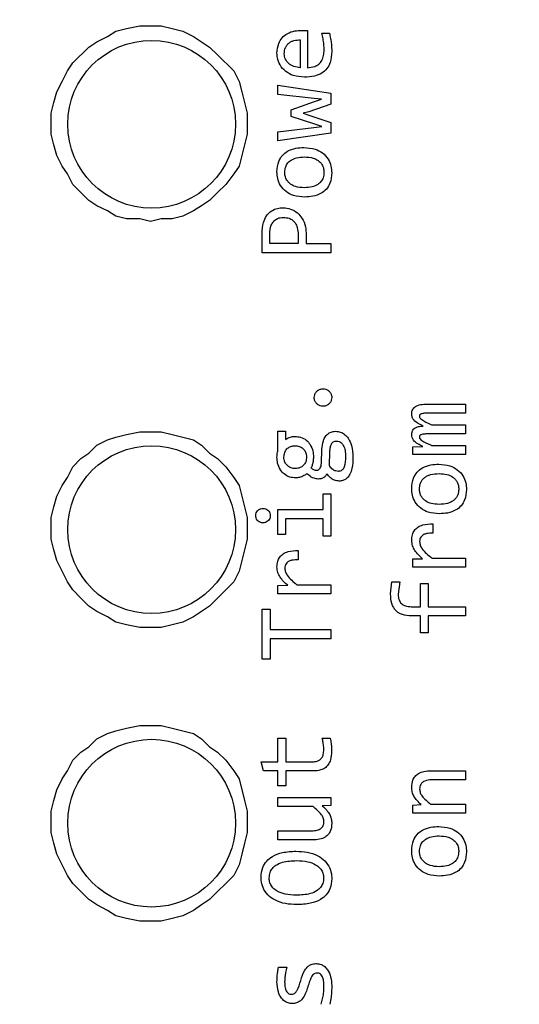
# Model space of a CAD drawing. Header units: millimetres. Extents: x 0 to 420, y 0 to 297.
# Tile 92 of 145: x 203.72 to 205.5, y 172.31 to 175.84. Entities that reach past the tile are written whole.
import ezdxf

# ---------------------------------------------------------------- set-up
doc = ezdxf.new("R2010")
doc.units = ezdxf.units.MM
doc.styles.add('SLDTEXTSTYLE0', font='TXT', dxfattribs={"width": 0.75})
doc.dimstyles.new('SLDDIMSTYLE0', dxfattribs={"dimtxt": 3.5, "dimasz": 3.302, "dimexe": 0, "dimexo": 0.0625, "dimgap": 0.875, "dimtad": 1, "dimlfac": 5, "dimrnd": 1e-09, "dimzin": 12, "dimdsep": 46, "dimtxsty": 'SLDTEXTSTYLE0', "dimsah": 1, "dimcen": 0.09, "dimadec": 0, "dimazin": 3, "dimtfac": 1, "dimtofl": 0, "dimtmove": 0, "dimatfit": 3, "dimfxl": 1, "dimfrac": 2, "dimtolj": 1, "dimtzin": 12, "dimarcsym": 0})

# ---------------------------------------------------------------- blocks, each defined once
blk = doc.blocks.new('_D_5')
at = {"color": 7, "linetype": 'Continuous', "lineweight": 18}
for p, q in [((186.436, 221.3553), (271.0027, 221.3553)), ((270.0027, 160.1553), (270.0027, 221.3553)), ((186.436, 160.1553), (271.0027, 160.1553))]:
    blk.add_line(p, q, dxfattribs=at)
for points in [[(270.0027, 221.3553), (269.4947, 218.0533), (270.5107, 218.0533)], [(270.0027, 160.1553), (270.5107, 163.4573), (269.4947, 163.4573)]]:
    blk.add_solid(points, dxfattribs=at)
at = {"color": 7, "linetype": 'Continuous', "lineweight": 18, "insert": (265.491, 186.8762), "char_height": 3.5, "attachment_point": 1, "rotation": 90, "style": 'SLDTEXTSTYLE0'}
blk.add_mtext('306', dxfattribs=at)

msp = doc.modelspace()

# ---------------------------------------------------------------- linework, layer by layer
at = {"color": 7, "linetype": 'Continuous', "lineweight": 25}
for p, q in [((204.0973, 175.8047), (204.1453, 175.8142)), ((204.1453, 175.8142), (204.2219, 175.8142)), ((204.2219, 175.8142), (204.2603, 175.8047)), ((203.9918, 175.7574), (204.0302, 175.7763)), ((204.0302, 175.7763), (204.059, 175.7953)), ((204.059, 175.7953), (204.0973, 175.8047)), ((204.2603, 175.8047), (204.2987, 175.7953)), ((204.2987, 175.7953), (204.337, 175.7763)), ((204.337, 175.7763), (204.3658, 175.7574)), ((204.744, 175.7975), (204.744, 175.6646)), ((204.7957, 175.788), (204.8226, 175.788)), ((203.9055, 175.6817), (203.9631, 175.7385)), ((203.9631, 175.7385), (203.9918, 175.7574)), ((204.3658, 175.7574), (204.3946, 175.7385)), ((204.3946, 175.7385), (204.4233, 175.7101)), ((204.7188, 175.764), (204.7188, 175.6646)), ((204.4233, 175.7101), (204.4809, 175.6534)), ((203.8863, 175.6534), (203.9055, 175.6817)), ((203.8672, 175.6155), (203.8863, 175.6534)), ((204.4809, 175.6534), (204.5, 175.6155)), ((203.848, 175.5777), (203.8672, 175.6155)), ((204.5, 175.6155), (204.5096, 175.5777)), ((204.639, 175.6015), (204.8279, 175.574)), ((204.639, 175.5691), (204.639, 175.6015)), ((203.8384, 175.5398), (203.848, 175.5777)), ((204.5096, 175.5777), (204.5192, 175.5398)), ((204.7684, 175.5544), (204.639, 175.5691)), ((204.8279, 175.574), (204.8279, 175.5343)), ((203.8288, 175.502), (203.8384, 175.5398)), ((204.5192, 175.5398), (204.5288, 175.502)), ((204.686, 175.5136), (204.77, 175.5431)), ((204.8279, 175.5343), (204.7488, 175.507)), ((204.7949, 175.5517), (204.7684, 175.5544)), ((204.77, 175.5431), (204.7949, 175.5517)), ((203.8288, 175.4263), (203.8288, 175.502)), ((204.5288, 175.502), (204.5288, 175.4263)), ((204.686, 175.49), (204.686, 175.5136)), ((204.7711, 175.4625), (204.686, 175.49)), ((204.7488, 175.507), (204.7296, 175.5017)), ((204.7296, 175.5017), (204.7499, 175.4953)), ((204.7499, 175.4953), (204.8279, 175.4691)), ((204.7673, 175.451), (204.796, 175.4545)), ((204.796, 175.4545), (204.7711, 175.4625)), ((204.8279, 175.4691), (204.8279, 175.4305)), ((203.8384, 175.3885), (203.8288, 175.4263)), ((204.5288, 175.4263), (204.5192, 175.3885)), ((204.639, 175.4354), (204.7673, 175.451)), ((204.639, 175.4034), (204.639, 175.4354)), ((204.8279, 175.4305), (204.639, 175.4034)), ((203.848, 175.3506), (203.8384, 175.3885)), ((204.5192, 175.3885), (204.5096, 175.3506)), ((203.8672, 175.3128), (203.848, 175.3506)), ((204.5096, 175.3506), (204.5, 175.3128)), ((203.8863, 175.2844), (203.8672, 175.3128)), ((204.5, 175.3128), (204.4809, 175.2844)), ((203.9055, 175.2466), (203.8863, 175.2844)), ((204.4809, 175.2844), (204.4521, 175.2466)), ((203.9631, 175.1898), (203.9055, 175.2466)), ((204.4521, 175.2466), (204.4233, 175.2182)), ((204.4233, 175.2182), (204.3946, 175.1898)), ((203.9918, 175.1709), (203.9631, 175.1898)), ((204.3946, 175.1898), (204.3658, 175.1709)), ((204.0302, 175.152), (203.9918, 175.1709)), ((204.059, 175.1331), (204.0302, 175.152)), ((204.337, 175.152), (204.2987, 175.1331)), ((204.3658, 175.1709), (204.337, 175.152)), ((204.0973, 175.1236), (204.059, 175.1331)), ((204.1453, 175.1236), (204.0973, 175.1236)), ((204.1836, 175.1142), (204.1453, 175.1236)), ((204.2219, 175.1236), (204.1836, 175.1142)), ((204.2603, 175.1236), (204.2219, 175.1236)), ((204.2987, 175.1331), (204.2603, 175.1236)), ((204.582, 175.0021), (204.582, 175.0713)), ((204.6097, 175.0356), (204.6097, 175.07)), ((204.7111, 175.0669), (204.7111, 175.0356)), ((204.7398, 175.066), (204.7398, 175.0356)), ((204.7111, 175.0356), (204.6097, 175.0356)), ((204.7398, 175.0356), (204.8279, 175.0356)), ((204.8279, 175.0356), (204.8279, 175.0021)), ((204.8279, 175.0021), (204.582, 175.0021)), ((205.1721, 174.4616), (205.3096, 174.4616)), ((205.3096, 174.4616), (205.3096, 174.4287)), ((205.3096, 174.4287), (205.1738, 174.4287)), ((204.0973, 174.3525), (204.1453, 174.3621)), ((204.1453, 174.3621), (204.2219, 174.3621)), ((204.2219, 174.3621), (204.2603, 174.3525)), ((204.639, 174.3647), (204.6657, 174.3647)), ((204.639, 174.2962), (204.639, 174.3647)), ((204.6657, 174.3647), (204.6657, 174.3345)), ((205.1881, 174.3875), (205.3096, 174.3875)), ((205.3096, 174.3875), (205.3096, 174.3547)), ((203.9918, 174.3142), (204.0302, 174.3334)), ((204.0302, 174.3334), (204.059, 174.3429)), ((204.059, 174.3429), (204.0973, 174.3525)), ((204.2603, 174.3525), (204.2987, 174.3429)), ((204.2987, 174.3429), (204.337, 174.3334)), ((204.337, 174.3334), (204.3658, 174.3142)), ((205.3096, 174.3547), (205.1773, 174.3547)), ((203.9631, 174.2854), (203.9918, 174.3142)), ((204.3658, 174.3142), (204.3946, 174.2854)), ((204.7944, 174.2497), (204.7962, 174.2992)), ((204.8228, 174.2415), (204.8246, 174.2909)), ((205.1207, 174.308), (205.1566, 174.3095)), ((205.1207, 174.2806), (205.1207, 174.308)), ((205.1881, 174.3135), (205.3096, 174.3135)), ((205.3096, 174.3135), (205.3096, 174.2806)), ((203.9055, 174.2375), (203.9343, 174.2662)), ((203.9343, 174.2662), (203.9631, 174.2854)), ((204.3946, 174.2854), (204.4233, 174.2662)), ((204.4233, 174.2662), (204.4521, 174.2375)), ((205.3096, 174.2806), (205.1207, 174.2806)), ((203.8863, 174.1991), (203.9055, 174.2375)), ((204.4521, 174.2375), (204.4809, 174.1991)), ((203.8672, 174.1703), (203.8863, 174.1991)), ((204.4809, 174.1991), (204.5, 174.1703)), ((203.848, 174.132), (203.8672, 174.1703)), ((204.5, 174.1703), (204.5096, 174.132)), ((203.8384, 174.0936), (203.848, 174.132)), ((204.5096, 174.132), (204.5192, 174.0936)), ((204.8006, 174.1401), (204.8279, 174.1401)), ((204.8006, 174.0839), (204.8006, 174.1401)), ((204.8279, 174.1401), (204.8279, 173.9887)), ((203.8288, 174.0553), (203.8384, 174.0936)), ((204.5192, 174.0936), (204.5288, 174.0553)), ((204.639, 174.0839), (204.8006, 174.0839)), ((204.639, 173.9949), (204.639, 174.0839)), ((203.8288, 173.9786), (203.8288, 174.0553)), ((204.5288, 174.0553), (204.5288, 173.9786)), ((204.6662, 174.0509), (204.6662, 173.9949)), ((204.8006, 174.0509), (204.6662, 174.0509)), ((204.8006, 173.9887), (204.8006, 174.0509)), ((205.1928, 174.0327), (205.1928, 173.9996)), ((203.8384, 173.9402), (203.8288, 173.9786)), ((204.5288, 173.9786), (204.5192, 173.9402)), ((204.6662, 173.9949), (204.639, 173.9949)), ((204.8279, 173.9887), (204.8006, 173.9887)), ((203.848, 173.9018), (203.8384, 173.9402)), ((204.5192, 173.9402), (204.5096, 173.9018)), ((204.7111, 173.9374), (204.7111, 173.9043)), ((205.1207, 173.9075), (205.1555, 173.9084)), ((205.1207, 173.8776), (205.1207, 173.9075)), ((205.1884, 173.9106), (205.3096, 173.9106)), ((205.3096, 173.9106), (205.3096, 173.8776)), ((203.8672, 173.8635), (203.848, 173.9018)), ((204.5096, 173.9018), (204.5, 173.8635)), ((205.3096, 173.8776), (205.1207, 173.8776)), ((203.8863, 173.8251), (203.8672, 173.8635)), ((204.5, 173.8635), (204.4809, 173.8251)), ((203.9055, 173.7964), (203.8863, 173.8251)), ((204.4809, 173.8251), (204.4233, 173.7676)), ((204.639, 173.8122), (204.6739, 173.8131)), ((204.639, 173.7822), (204.639, 173.8122)), ((204.7067, 173.8153), (204.8279, 173.8153)), ((204.8279, 173.8153), (204.8279, 173.7822)), ((205.0414, 173.7821), (205.046, 173.8255)), ((205.046, 173.8255), (205.0742, 173.8255)), ((205.0742, 173.8255), (205.0687, 173.781)), ((205.148, 173.8198), (205.1754, 173.8198)), ((205.148, 173.7367), (205.148, 173.8198)), ((205.1754, 173.8198), (205.1754, 173.7367)), ((203.9343, 173.7676), (203.9055, 173.7964)), ((203.9631, 173.7388), (203.9343, 173.7676)), ((204.4233, 173.7676), (204.3946, 173.7388)), ((204.8279, 173.7822), (204.639, 173.7822)), ((203.9918, 173.7197), (203.9631, 173.7388)), ((204.3946, 173.7388), (204.3658, 173.7197)), ((204.582, 173.7282), (204.6106, 173.7282)), ((204.582, 173.5484), (204.582, 173.7282)), ((204.6106, 173.7282), (204.6106, 173.6553)), ((205.115, 173.7367), (205.148, 173.7367)), ((205.1754, 173.7367), (205.3096, 173.7367)), ((205.3096, 173.7367), (205.3096, 173.7034)), ((204.0302, 173.7005), (203.9918, 173.7197)), ((204.059, 173.6813), (204.0302, 173.7005)), ((204.337, 173.7005), (204.2987, 173.6813)), ((204.3658, 173.7197), (204.337, 173.7005)), ((205.148, 173.7034), (205.1167, 173.7034)), ((205.148, 173.6426), (205.148, 173.7034)), ((205.1754, 173.7034), (205.1754, 173.6426)), ((205.3096, 173.7034), (205.1754, 173.7034)), ((204.0973, 173.6717), (204.059, 173.6813)), ((204.1453, 173.6621), (204.0973, 173.6717)), ((204.2219, 173.6621), (204.1453, 173.6621)), ((204.2603, 173.6717), (204.2219, 173.6621)), ((204.2987, 173.6813), (204.2603, 173.6717)), ((204.6106, 173.6553), (204.8279, 173.6553)), ((204.8279, 173.6553), (204.8279, 173.6213)), ((205.1754, 173.6426), (205.148, 173.6426)), ((204.6106, 173.6213), (204.6106, 173.5484)), ((204.8279, 173.6213), (204.6106, 173.6213)), ((204.6106, 173.5484), (204.582, 173.5484)), ((204.0973, 173.3027), (204.1453, 173.3123)), ((204.1453, 173.3123), (204.2219, 173.3123)), ((204.2219, 173.3123), (204.2603, 173.3027)), ((203.9918, 173.2643), (204.0302, 173.2835)), ((204.0302, 173.2835), (204.059, 173.2931)), ((204.059, 173.2931), (204.0973, 173.3027)), ((204.2603, 173.3027), (204.2987, 173.2931)), ((204.2987, 173.2931), (204.337, 173.2835)), ((204.337, 173.2835), (204.3658, 173.2643)), ((203.9343, 173.2164), (203.9631, 173.2355)), ((203.9631, 173.2355), (203.9918, 173.2643)), ((204.3658, 173.2643), (204.3946, 173.2355)), ((204.3946, 173.2355), (204.4233, 173.2164)), ((204.639, 173.2668), (204.6666, 173.2668)), ((204.639, 173.182), (204.639, 173.2668)), ((204.6666, 173.2668), (204.6666, 173.182)), ((204.7971, 173.2668), (204.8253, 173.2668)), ((203.9055, 173.1876), (203.9343, 173.2164)), ((204.4233, 173.2164), (204.4521, 173.1876)), ((203.8863, 173.1492), (203.9055, 173.1876)), ((204.4521, 173.1876), (204.4809, 173.1492)), ((204.5787, 173.182), (204.639, 173.182)), ((204.587, 173.1491), (204.5787, 173.182)), ((204.6666, 173.182), (204.7625, 173.182)), ((203.8672, 173.1205), (203.8863, 173.1492)), ((204.4809, 173.1492), (204.5, 173.1205)), ((204.639, 173.1491), (204.587, 173.1491)), ((204.639, 173.0962), (204.639, 173.1491)), ((204.6666, 173.1491), (204.6666, 173.0962)), ((204.7651, 173.1491), (204.6666, 173.1491)), ((205.1862, 173.15), (205.3096, 173.15)), ((205.3096, 173.15), (205.3096, 173.1172)), ((203.848, 173.0821), (203.8672, 173.1205)), ((204.5, 173.1205), (204.5192, 173.0438)), ((204.6666, 173.0962), (204.639, 173.0962)), ((205.3096, 173.1172), (205.1888, 173.1172)), ((203.8384, 173.0438), (203.848, 173.0821)), ((203.8288, 173.0054), (203.8384, 173.0438)), ((204.5192, 173.0438), (204.5288, 173.0054)), ((204.639, 173.0546), (204.8279, 173.0546)), ((204.639, 173.0217), (204.639, 173.0546)), ((204.8279, 173.025), (204.7975, 173.0239)), ((204.8279, 173.0546), (204.8279, 173.025)), ((205.1207, 173.0273), (205.1511, 173.0286)), ((205.1207, 172.998), (205.1207, 173.0273)), ((205.1842, 173.0308), (205.3096, 173.0308)), ((205.3096, 173.0308), (205.3096, 172.998)), ((203.8288, 172.9287), (203.8288, 173.0054)), ((204.5288, 173.0054), (204.5288, 172.9287)), ((204.7642, 173.0217), (204.639, 173.0217)), ((205.3096, 172.998), (205.1207, 172.998)), ((203.8384, 172.8903), (203.8288, 172.9287)), ((204.5288, 172.9287), (204.5192, 172.8903)), ((204.639, 172.9353), (204.7598, 172.9353)), ((204.639, 172.9025), (204.639, 172.9353)), ((203.848, 172.852), (203.8384, 172.8903)), ((204.5192, 172.8903), (204.5096, 172.852)), ((204.7625, 172.9025), (204.639, 172.9025)), ((203.8672, 172.8136), (203.848, 172.852)), ((204.5096, 172.852), (204.5, 172.8136)), ((203.8863, 172.7753), (203.8672, 172.8136)), ((204.5, 172.8136), (204.4809, 172.7753)), ((203.9055, 172.7465), (203.8863, 172.7753)), ((203.9343, 172.7177), (203.9055, 172.7465)), ((204.4521, 172.7465), (204.4233, 172.7177)), ((204.4809, 172.7753), (204.4521, 172.7465)), ((203.9631, 172.689), (203.9343, 172.7177)), ((204.4233, 172.7177), (204.3946, 172.689)), ((203.9918, 172.6698), (203.9631, 172.689)), ((204.3946, 172.689), (204.3658, 172.6698)), ((204.0302, 172.6506), (203.9918, 172.6698)), ((204.059, 172.6314), (204.0302, 172.6506)), ((204.337, 172.6506), (204.2987, 172.6314)), ((204.3658, 172.6698), (204.337, 172.6506)), ((204.0973, 172.6219), (204.059, 172.6314)), ((204.1453, 172.6123), (204.0973, 172.6219)), ((204.2219, 172.6123), (204.1453, 172.6123)), ((204.2603, 172.6219), (204.2219, 172.6123)), ((204.2987, 172.6314), (204.2603, 172.6219)), ((204.641, 172.4476), (204.6701, 172.4476))]:
    msp.add_line(p, q, dxfattribs=at)
for centre in [(204.1873, 175.4623), (204.1873, 174.0123), (204.1873, 172.9623)]:
    msp.add_circle(centre, 0.3, dxfattribs=at)
for points, knots in [([(204.6355, 175.7161), (204.6365, 175.7283), (204.6382, 175.7482), (204.6529, 175.7724), (204.673, 175.7884), (204.6977, 175.7969), (204.7154, 175.7978), (204.7235, 175.7981)], [0, 0, 0, 0, 0.264732, 0.436322, 0.608278, 0.823062, 1, 1, 1, 1]), ([(204.7235, 175.7981), (204.7269, 175.7981), (204.732, 175.7981), (204.7388, 175.7977), (204.7422, 175.7975), (204.744, 175.7975)], [0, 0, 0, 0, 0.499775, 0.7498974, 1, 1, 1, 1]), ([(204.8039, 175.7276), (204.8037, 175.7343), (204.8032, 175.7478), (204.8006, 175.768), (204.7974, 175.7813), (204.7957, 175.788)], [0, 0, 0, 0, 0.3277766, 0.6626283, 1, 1, 1, 1]), ([(204.8226, 175.788), (204.8242, 175.7815), (204.8274, 175.7685), (204.8305, 175.7467), (204.831, 175.7314), (204.8312, 175.7228)], [0, 0, 0, 0, 0.303546, 0.606912, 1, 1, 1, 1]), ([(204.6617, 175.7146), (204.6619, 175.7185), (204.6622, 175.7259), (204.6653, 175.7362), (204.6704, 175.7452), (204.6775, 175.7525), (204.6862, 175.7581), (204.6998, 175.7636), (204.7111, 175.7638), (204.7188, 175.764)], [0, 0, 0, 0, 0.134907, 0.257709, 0.374328, 0.491611, 0.611305, 0.732965, 1, 1, 1, 1]), ([(204.7338, 175.6304), (204.7202, 175.6315), (204.6963, 175.6335), (204.6655, 175.65), (204.6454, 175.6726), (204.6364, 175.6964), (204.6358, 175.7108), (204.6355, 175.7161)], [0, 0, 0, 0, 0.27859, 0.489792, 0.702209, 0.8908, 1, 1, 1, 1]), ([(204.7188, 175.6646), (204.711, 175.6656), (204.6961, 175.6676), (204.6799, 175.6769), (204.6705, 175.6867), (204.6654, 175.6952), (204.6623, 175.7046), (204.6619, 175.7112), (204.6617, 175.7146)], [0, 0, 0, 0, 0.280909, 0.5299, 0.64982, 0.764258, 0.879072, 1, 1, 1, 1]), ([(204.8312, 175.7228), (204.8304, 175.7091), (204.829, 175.6873), (204.815, 175.6603), (204.7953, 175.6428), (204.7671, 175.6321), (204.7457, 175.631), (204.7338, 175.6304)], [0, 0, 0, 0, 0.263776, 0.422389, 0.581916, 0.768731, 1, 1, 1, 1]), ([(204.744, 175.6646), (204.753, 175.6652), (204.7676, 175.6663), (204.7853, 175.6766), (204.7967, 175.6903), (204.803, 175.7082), (204.8036, 175.7212), (204.8039, 175.7276)], [0, 0, 0, 0, 0.27161, 0.4384, 0.605524, 0.805106, 1, 1, 1, 1]), ([(204.6355, 175.2923), (204.6366, 175.3051), (204.6383, 175.326), (204.6536, 175.3512), (204.6748, 175.3682), (204.7021, 175.3776), (204.7223, 175.3785), (204.7318, 175.3789)], [0, 0, 0, 0, 0.25755, 0.422806, 0.588337, 0.804248, 1, 1, 1, 1]), ([(204.7318, 175.3789), (204.7454, 175.3779), (204.7689, 175.3762), (204.7994, 175.3609), (204.8191, 175.3392), (204.8298, 175.3137), (204.8308, 175.2966), (204.8312, 175.2884)], [0, 0, 0, 0, 0.267705, 0.463607, 0.660669, 0.837727, 1, 1, 1, 1]), ([(204.6633, 175.2904), (204.6638, 175.2972), (204.6648, 175.3092), (204.6734, 175.3244), (204.6869, 175.336), (204.7075, 175.3442), (204.7241, 175.345), (204.7334, 175.3454)], [0, 0, 0, 0, 0.201385, 0.354523, 0.507686, 0.724034, 1, 1, 1, 1]), ([(204.7334, 175.3454), (204.7442, 175.3448), (204.7614, 175.3437), (204.7831, 175.3335), (204.7964, 175.3199), (204.8028, 175.3044), (204.8033, 175.2945), (204.8035, 175.2904)], [0, 0, 0, 0, 0.320289, 0.512027, 0.705288, 0.875227, 1, 1, 1, 1]), ([(204.7345, 175.2018), (204.7209, 175.2028), (204.6974, 175.2045), (204.667, 175.2201), (204.6474, 175.2419), (204.6369, 175.2673), (204.636, 175.2843), (204.6355, 175.2923)], [0, 0, 0, 0, 0.268514, 0.465084, 0.66273, 0.841002, 1, 1, 1, 1]), ([(204.7334, 175.2353), (204.7226, 175.2359), (204.7053, 175.237), (204.6836, 175.2472), (204.6703, 175.2608), (204.6639, 175.2763), (204.6635, 175.2862), (204.6633, 175.2904)], [0, 0, 0, 0, 0.320292, 0.512033, 0.705285, 0.87524, 1, 1, 1, 1]), ([(204.8035, 175.2904), (204.8029, 175.2835), (204.802, 175.2716), (204.7934, 175.2564), (204.78, 175.2448), (204.7594, 175.2365), (204.7427, 175.2357), (204.7334, 175.2353)], [0, 0, 0, 0, 0.201277, 0.3538, 0.506254, 0.721752, 1, 1, 1, 1]), ([(204.8312, 175.2884), (204.8302, 175.2756), (204.8285, 175.2548), (204.8131, 175.2296), (204.7919, 175.2127), (204.7645, 175.2031), (204.7442, 175.2022), (204.7345, 175.2018)], [0, 0, 0, 0, 0.25689, 0.421176, 0.585662, 0.801733, 1, 1, 1, 1]), ([(204.582, 175.0713), (204.5828, 175.0848), (204.5841, 175.107), (204.5969, 175.1354), (204.6147, 175.1532), (204.6361, 175.1626), (204.6504, 175.1633), (204.6573, 175.1636)], [0, 0, 0, 0, 0.300128, 0.490538, 0.682643, 0.846265, 1, 1, 1, 1]), ([(204.6573, 175.1636), (204.6665, 175.1627), (204.6849, 175.1609), (204.7088, 175.147), (204.7272, 175.1248), (204.7384, 175.0969), (204.7393, 175.076), (204.7398, 175.066)], [0, 0, 0, 0, 0.191003, 0.386374, 0.56059, 0.791525, 1, 1, 1, 1]), ([(204.6097, 175.07), (204.6105, 175.0807), (204.6115, 175.0964), (204.6222, 175.1143), (204.6335, 175.1237), (204.6463, 175.1282), (204.6548, 175.1286), (204.6587, 175.1288)], [0, 0, 0, 0, 0.36522, 0.53629, 0.70846, 0.864708, 1, 1, 1, 1]), ([(204.6587, 175.1288), (204.6655, 175.1284), (204.6769, 175.1276), (204.6916, 175.1202), (204.7022, 175.1086), (204.7099, 175.0903), (204.7107, 175.0755), (204.7111, 175.0669)], [0, 0, 0, 0, 0.21885, 0.370115, 0.521826, 0.719888, 1, 1, 1, 1]), ([(204.7686, 174.4848), (204.7689, 174.4882), (204.7696, 174.4951), (204.7748, 174.5044), (204.7826, 174.5116), (204.7916, 174.5156), (204.7976, 174.5159), (204.8001, 174.5161)], [0, 0, 0, 0, 0.205923, 0.418747, 0.634128, 0.845747, 1, 1, 1, 1]), ([(204.8001, 174.5161), (204.8035, 174.5158), (204.8104, 174.5152), (204.8196, 174.5099), (204.8267, 174.5021), (204.8307, 174.4932), (204.8311, 174.4873), (204.8312, 174.4848)], [0, 0, 0, 0, 0.207761, 0.417812, 0.633154, 0.848757, 1, 1, 1, 1]), ([(204.8001, 174.4535), (204.7968, 174.4538), (204.7898, 174.4544), (204.7803, 174.4596), (204.7731, 174.4676), (204.7691, 174.4765), (204.7688, 174.4824), (204.7686, 174.4848)], [0, 0, 0, 0, 0.205639, 0.424846, 0.638618, 0.853275, 1, 1, 1, 1]), ([(204.8312, 174.4848), (204.8309, 174.4814), (204.8303, 174.4745), (204.8251, 174.4652), (204.8172, 174.458), (204.8084, 174.454), (204.8025, 174.4537), (204.8001, 174.4535)], [0, 0, 0, 0, 0.207462, 0.423917, 0.637459, 0.856169, 1, 1, 1, 1]), ([(205.1172, 174.4259), (205.1173, 174.4287), (205.1176, 174.4341), (205.1203, 174.4416), (205.1247, 174.448), (205.1335, 174.4551), (205.1498, 174.4608), (205.164, 174.4613), (205.1721, 174.4616)], [0, 0, 0, 0, 0.113757, 0.21783, 0.31907, 0.424914, 0.673884, 1, 1, 1, 1]), ([(205.1582, 174.3827), (205.1521, 174.3855), (205.14, 174.3911), (205.1258, 174.4014), (205.1181, 174.4141), (205.1175, 174.4218), (205.1172, 174.4259)], [0, 0, 0, 0, 0.31625, 0.635733, 0.810003, 1, 1, 1, 1]), ([(205.1738, 174.4287), (205.1691, 174.4287), (205.1622, 174.4286), (205.1536, 174.4273), (205.149, 174.4257), (205.1462, 174.4236), (205.1448, 174.4211), (205.1445, 174.419), (205.1445, 174.4179), (205.1445, 174.4177)], [0, 0, 0, 0, 0.408591, 0.594696, 0.749939, 0.823436, 0.897765, 0.988773, 1, 1, 1, 1]), ([(205.1445, 174.4177), (205.1446, 174.4165), (205.1448, 174.4141), (205.1475, 174.4097), (205.1598, 174.4), (205.1747, 174.394), (205.1866, 174.3883), (205.1881, 174.3875)], [0, 0, 0, 0, 0.065109, 0.130135, 0.275731, 0.908163, 1, 1, 1, 1]), ([(204.7962, 174.2992), (204.7971, 174.3098), (204.7985, 174.3261), (204.8082, 174.3465), (204.8206, 174.3585), (204.8338, 174.3636), (204.8416, 174.3639), (204.8444, 174.364)], [0, 0, 0, 0, 0.348848, 0.5425, 0.737889, 0.906935, 1, 1, 1, 1]), ([(204.8444, 174.364), (204.8506, 174.3634), (204.8629, 174.3622), (204.879, 174.3528), (204.8932, 174.3366), (204.9051, 174.309), (204.9063, 174.2854), (204.907, 174.2713)], [0, 0, 0, 0, 0.147756, 0.294124, 0.435309, 0.661552, 1, 1, 1, 1]), ([(205.1172, 174.3514), (205.1175, 174.3556), (205.118, 174.3627), (205.123, 174.3714), (205.1305, 174.3776), (205.1425, 174.3821), (205.1523, 174.3824), (205.1582, 174.3827)], [0, 0, 0, 0, 0.213073, 0.357279, 0.501562, 0.700923, 1, 1, 1, 1]), ([(204.6657, 174.3345), (204.6701, 174.3373), (204.6791, 174.3431), (204.6913, 174.3453), (204.6983, 174.3455), (204.6999, 174.3455)], [0, 0, 0, 0, 0.427651, 0.869639, 1, 1, 1, 1]), ([(204.6999, 174.3455), (204.7066, 174.345), (204.7212, 174.3439), (204.7405, 174.3334), (204.7558, 174.3158), (204.7644, 174.2945), (204.7654, 174.2788), (204.7658, 174.2717)], [0, 0, 0, 0, 0.1826, 0.392006, 0.576066, 0.806811, 1, 1, 1, 1]), ([(204.8246, 174.2909), (204.825, 174.2963), (204.8257, 174.3057), (204.8291, 174.3169), (204.8337, 174.3239), (204.839, 174.3276), (204.8441, 174.3289), (204.847, 174.329), (204.848, 174.329)], [0, 0, 0, 0, 0.326678, 0.562412, 0.693294, 0.825338, 0.940813, 1, 1, 1, 1]), ([(204.848, 174.329), (204.8514, 174.3286), (204.8579, 174.3279), (204.8667, 174.3223), (204.8744, 174.3117), (204.8801, 174.2948), (204.8805, 174.281), (204.8808, 174.2735)], [0, 0, 0, 0, 0.142137, 0.270313, 0.422239, 0.684935, 1, 1, 1, 1]), ([(205.1566, 174.3095), (205.1506, 174.3124), (205.1386, 174.3183), (205.1246, 174.3287), (205.1179, 174.3411), (205.1174, 174.3481), (205.1172, 174.3514)], [0, 0, 0, 0, 0.3282211, 0.6600321, 0.8370545, 1, 1, 1, 1]), ([(205.1773, 174.3547), (205.1729, 174.3546), (205.1639, 174.3545), (205.1537, 174.3535), (205.1479, 174.3508), (205.1459, 174.349), (205.1447, 174.3465), (205.1446, 174.3446), (205.1445, 174.3435)], [0, 0, 0, 0, 0.35279, 0.707332, 0.788048, 0.84886, 0.909892, 1, 1, 1, 1]), ([(205.1445, 174.3435), (205.1446, 174.3423), (205.1449, 174.3399), (205.1475, 174.3354), (205.1599, 174.3256), (205.1747, 174.3194), (205.1868, 174.3141), (205.1881, 174.3135)], [0, 0, 0, 0, 0.064635, 0.128947, 0.276237, 0.918746, 1, 1, 1, 1]), ([(204.6355, 174.2715), (204.6356, 174.2748), (204.6358, 174.2806), (204.6371, 174.2889), (204.6384, 174.2937), (204.639, 174.2962)], [0, 0, 0, 0, 0.400323, 0.698921, 1, 1, 1, 1]), ([(204.6602, 174.2717), (204.6607, 174.2772), (204.6616, 174.2879), (204.67, 174.3011), (204.6812, 174.309), (204.6917, 174.3121), (204.6981, 174.3124), (204.7005, 174.3125)], [0, 0, 0, 0, 0.257687, 0.496781, 0.70134, 0.884983, 1, 1, 1, 1]), ([(204.7005, 174.3125), (204.7055, 174.312), (204.7153, 174.311), (204.7281, 174.3036), (204.7367, 174.2929), (204.7406, 174.2818), (204.741, 174.2747), (204.7411, 174.2717)], [0, 0, 0, 0, 0.229521, 0.459266, 0.668879, 0.861088, 1, 1, 1, 1]), ([(204.7014, 174.1976), (204.6947, 174.1981), (204.6801, 174.1992), (204.6608, 174.2097), (204.6456, 174.2273), (204.6368, 174.2486), (204.6359, 174.2643), (204.6355, 174.2715)], [0, 0, 0, 0, 0.182578, 0.391958, 0.575981, 0.805126, 1, 1, 1, 1]), ([(204.7005, 174.2307), (204.6958, 174.2312), (204.6861, 174.2321), (204.6736, 174.2393), (204.665, 174.2499), (204.6607, 174.2611), (204.6603, 174.2685), (204.6602, 174.2717)], [0, 0, 0, 0, 0.223181, 0.449185, 0.653839, 0.85277, 1, 1, 1, 1]), ([(204.7411, 174.2717), (204.7406, 174.2659), (204.7397, 174.2558), (204.732, 174.2432), (204.722, 174.2352), (204.711, 174.2312), (204.7038, 174.2309), (204.7005, 174.2307)], [0, 0, 0, 0, 0.264196, 0.465303, 0.667211, 0.849693, 1, 1, 1, 1]), ([(204.7658, 174.2717), (204.7655, 174.2664), (204.7651, 174.2572), (204.7622, 174.2441), (204.7587, 174.2368), (204.757, 174.2331)], [0, 0, 0, 0, 0.395828, 0.693542, 1, 1, 1, 1]), ([(204.8808, 174.2735), (204.8804, 174.2608), (204.88, 174.2443), (204.8712, 174.2277), (204.8649, 174.2227), (204.8597, 174.221), (204.8564, 174.2208), (204.8552, 174.2208)], [0, 0, 0, 0, 0.5778458, 0.7505096, 0.8482544, 0.9462236, 1, 1, 1, 1]), ([(204.907, 174.2713), (204.9066, 174.2578), (204.9058, 174.2369), (204.8976, 174.2119), (204.8881, 174.1976), (204.8769, 174.1894), (204.8666, 174.1863), (204.8603, 174.186), (204.8581, 174.186)], [0, 0, 0, 0, 0.366261, 0.567374, 0.711949, 0.826647, 0.941161, 1, 1, 1, 1]), ([(204.757, 174.2331), (204.7599, 174.2311), (204.7645, 174.2279), (204.7715, 174.2249), (204.7754, 174.2246), (204.7774, 174.2245)], [0, 0, 0, 0, 0.4804279, 0.7314918, 1, 1, 1, 1]), ([(204.7774, 174.2245), (204.7789, 174.2247), (204.7818, 174.2249), (204.7861, 174.2274), (204.7903, 174.2322), (204.7936, 174.24), (204.7941, 174.2462), (204.7944, 174.2497)], [0, 0, 0, 0, 0.129751, 0.259714, 0.436273, 0.694116, 1, 1, 1, 1]), ([(204.8552, 174.2208), (204.8519, 174.2211), (204.8447, 174.2216), (204.8333, 174.2278), (204.8268, 174.2357), (204.8233, 174.2408), (204.8228, 174.2415)], [0, 0, 0, 0, 0.251815, 0.536196, 0.937696, 1, 1, 1, 1]), ([(205.1172, 174.1596), (205.1182, 174.1724), (205.12, 174.1933), (205.1353, 174.2185), (205.1565, 174.2355), (205.1838, 174.2449), (205.2039, 174.2458), (205.2135, 174.2463)], [0, 0, 0, 0, 0.257554, 0.422803, 0.588334, 0.804256, 1, 1, 1, 1]), ([(205.2135, 174.2463), (205.2271, 174.2453), (205.2506, 174.2435), (205.281, 174.2282), (205.3007, 174.2065), (205.3115, 174.181), (205.3124, 174.1639), (205.3129, 174.1557)], [0, 0, 0, 0, 0.2677134, 0.4636139, 0.6606671, 0.8377282, 1, 1, 1, 1]), ([(204.742, 174.2126), (204.7387, 174.2101), (204.7309, 174.204), (204.7169, 174.1982), (204.7063, 174.1978), (204.7014, 174.1976)], [0, 0, 0, 0, 0.283376, 0.669362, 1, 1, 1, 1]), ([(204.7834, 174.1932), (204.7781, 174.1938), (204.7655, 174.195), (204.7523, 174.2041), (204.7444, 174.2107), (204.742, 174.2126)], [0, 0, 0, 0, 0.3388248, 0.8004631, 1, 1, 1, 1]), ([(204.814, 174.2122), (204.8124, 174.2092), (204.8092, 174.2034), (204.8007, 174.1971), (204.7918, 174.1937), (204.7858, 174.1934), (204.7834, 174.1932)], [0, 0, 0, 0, 0.2668091, 0.5206058, 0.8147168, 1, 1, 1, 1]), ([(204.8581, 174.186), (204.8521, 174.1865), (204.8406, 174.1875), (204.8253, 174.1977), (204.818, 174.2071), (204.814, 174.2122)], [0, 0, 0, 0, 0.33259, 0.639616, 1, 1, 1, 1]), ([(205.1449, 174.1577), (205.1451, 174.1618), (205.1455, 174.1697), (205.1489, 174.1808), (205.1545, 174.1904), (205.1626, 174.1985), (205.1729, 174.2049), (205.1903, 174.2115), (205.2049, 174.2122), (205.215, 174.2128)], [0, 0, 0, 0, 0.122245, 0.234189, 0.341468, 0.45042, 0.570534, 0.699473, 1, 1, 1, 1]), ([(205.215, 174.2128), (205.2244, 174.2123), (205.2415, 174.2114), (205.2615, 174.2027), (205.2735, 174.1921), (205.2803, 174.182), (205.2845, 174.1703), (205.2849, 174.162), (205.2851, 174.1577)], [0, 0, 0, 0, 0.277645, 0.511187, 0.634228, 0.751632, 0.871099, 1, 1, 1, 1]), ([(205.2161, 174.0691), (205.2026, 174.0701), (205.179, 174.0718), (205.1487, 174.0875), (205.1291, 174.1092), (205.1185, 174.1346), (205.1176, 174.1516), (205.1172, 174.1596)], [0, 0, 0, 0, 0.268523, 0.465092, 0.662731, 0.841002, 1, 1, 1, 1]), ([(205.215, 174.1026), (205.2057, 174.103), (205.1885, 174.1039), (205.1685, 174.1126), (205.1565, 174.1232), (205.1497, 174.1333), (205.1456, 174.145), (205.1452, 174.1533), (205.1449, 174.1577)], [0, 0, 0, 0, 0.277637, 0.511185, 0.634241, 0.751639, 0.871109, 1, 1, 1, 1]), ([(205.2851, 174.1577), (205.2849, 174.1535), (205.2846, 174.1457), (205.2812, 174.1346), (205.2755, 174.1249), (205.2675, 174.1169), (205.2572, 174.1104), (205.2398, 174.1038), (205.2252, 174.1031), (205.215, 174.1026)], [0, 0, 0, 0, 0.122243, 0.234192, 0.341463, 0.450415, 0.570516, 0.699474, 1, 1, 1, 1]), ([(205.3129, 174.1557), (205.3118, 174.1429), (205.3101, 174.1221), (205.2948, 174.0969), (205.2736, 174.08), (205.2462, 174.0704), (205.2259, 174.0695), (205.2161, 174.0691)], [0, 0, 0, 0, 0.256889, 0.421175, 0.58566, 0.801734, 1, 1, 1, 1]), ([(204.5597, 174.0623), (204.5601, 174.0658), (204.5607, 174.0721), (204.566, 174.08), (204.5728, 174.0855), (204.5798, 174.0879), (204.5841, 174.0881), (204.5855, 174.0881)], [0, 0, 0, 0, 0.252043, 0.466131, 0.681613, 0.896947, 1, 1, 1, 1]), ([(204.5855, 174.0881), (204.5889, 174.0877), (204.5953, 174.087), (204.6032, 174.0818), (204.6086, 174.0749), (204.6111, 174.068), (204.6112, 174.0637), (204.6113, 174.0623)], [0, 0, 0, 0, 0.2523562, 0.4681962, 0.6823969, 0.8965748, 1, 1, 1, 1]), ([(204.5855, 174.0365), (204.5821, 174.0369), (204.5757, 174.0376), (204.5678, 174.0428), (204.5624, 174.0497), (204.5599, 174.0566), (204.5598, 174.0609), (204.5597, 174.0623)], [0, 0, 0, 0, 0.251999, 0.466107, 0.681612, 0.896911, 1, 1, 1, 1]), ([(204.6113, 174.0623), (204.6109, 174.0589), (204.6103, 174.0526), (204.605, 174.0447), (204.5982, 174.0393), (204.5912, 174.0368), (204.5869, 174.0366), (204.5855, 174.0365)], [0, 0, 0, 0, 0.25211, 0.466255, 0.681962, 0.89324, 1, 1, 1, 1]), ([(205.1172, 173.9743), (205.1176, 173.9811), (205.1184, 173.9933), (205.1262, 174.0096), (205.139, 174.0221), (205.1616, 174.0321), (205.1805, 174.0325), (205.1928, 174.0327)], [0, 0, 0, 0, 0.185001, 0.335078, 0.485495, 0.667261, 1, 1, 1, 1]), ([(205.1555, 173.9084), (205.1455, 173.9176), (205.1309, 173.9309), (205.1191, 173.9549), (205.1178, 173.9677), (205.1172, 173.9743)], [0, 0, 0, 0, 0.513645, 0.747709, 1, 1, 1, 1]), ([(205.1928, 173.9996), (205.1853, 173.9996), (205.1742, 173.9995), (205.1605, 173.9953), (205.1523, 173.9896), (205.1473, 173.9821), (205.1456, 173.975), (205.1454, 173.9709), (205.1454, 173.9695)], [0, 0, 0, 0, 0.346347, 0.519641, 0.662604, 0.806263, 0.934337, 1, 1, 1, 1]), ([(205.1454, 173.9695), (205.1458, 173.9651), (205.1467, 173.9562), (205.1553, 173.9413), (205.1694, 173.926), (205.182, 173.9158), (205.1884, 173.9106)], [0, 0, 0, 0, 0.174641, 0.352555, 0.671907, 1, 1, 1, 1]), ([(204.6355, 173.879), (204.6359, 173.8857), (204.6367, 173.898), (204.6446, 173.9143), (204.6574, 173.9267), (204.68, 173.9367), (204.6989, 173.9371), (204.7111, 173.9374)], [0, 0, 0, 0, 0.184992, 0.335072, 0.485483, 0.667253, 1, 1, 1, 1]), ([(204.7111, 173.9043), (204.7037, 173.9043), (204.6926, 173.9042), (204.6789, 173.9), (204.6707, 173.8943), (204.6656, 173.8867), (204.6639, 173.8796), (204.6638, 173.8755), (204.6637, 173.8741)], [0, 0, 0, 0, 0.346333, 0.519654, 0.662617, 0.80628, 0.934335, 1, 1, 1, 1]), ([(204.6739, 173.8131), (204.6638, 173.8222), (204.6492, 173.8356), (204.6374, 173.8596), (204.6362, 173.8723), (204.6355, 173.879)], [0, 0, 0, 0, 0.513636, 0.74771, 1, 1, 1, 1]), ([(204.6637, 173.8741), (204.6642, 173.8697), (204.6651, 173.8608), (204.6737, 173.846), (204.6877, 173.8307), (204.7003, 173.8205), (204.7067, 173.8153)], [0, 0, 0, 0, 0.174658, 0.352581, 0.671906, 1, 1, 1, 1]), ([(205.1167, 173.7034), (205.1055, 173.7041), (205.0894, 173.7051), (205.0707, 173.7139), (205.0597, 173.7227), (205.0513, 173.7342), (205.0429, 173.7538), (205.042, 173.7704), (205.0414, 173.7821)], [0, 0, 0, 0, 0.267527, 0.382591, 0.492145, 0.60286, 0.721214, 1, 1, 1, 1]), ([(205.0687, 173.781), (205.0691, 173.7744), (205.0697, 173.765), (205.0749, 173.754), (205.08, 173.7475), (205.0868, 173.7426), (205.0983, 173.7376), (205.1081, 173.7371), (205.115, 173.7367)], [0, 0, 0, 0, 0.26742, 0.382452, 0.491986, 0.602728, 0.721106, 1, 1, 1, 1]), ([(204.8028, 173.2247), (204.8027, 173.228), (204.8025, 173.2368), (204.8006, 173.2509), (204.7983, 173.2615), (204.7971, 173.2668)], [0, 0, 0, 0, 0.235104, 0.616167, 1, 1, 1, 1]), ([(204.8253, 173.2668), (204.8267, 173.2603), (204.8291, 173.2492), (204.8303, 173.2334), (204.8305, 173.2242), (204.8306, 173.2196)], [0, 0, 0, 0, 0.421418, 0.710175, 1, 1, 1, 1]), ([(204.7625, 173.182), (204.7681, 173.1823), (204.7773, 173.1828), (204.789, 173.1886), (204.7969, 173.197), (204.802, 173.2095), (204.8025, 173.2192), (204.8028, 173.2247)], [0, 0, 0, 0, 0.249894, 0.409045, 0.569013, 0.754585, 1, 1, 1, 1]), ([(204.8306, 173.2196), (204.83, 173.2091), (204.8292, 173.1925), (204.8198, 173.1715), (204.8072, 173.1589), (204.7884, 173.1504), (204.7741, 173.1496), (204.7651, 173.1491)], [0, 0, 0, 0, 0.284266, 0.448355, 0.613838, 0.757995, 1, 1, 1, 1]), ([(205.1172, 173.091), (205.1178, 173.0995), (205.1188, 173.1135), (205.1285, 173.1304), (205.1422, 173.1418), (205.1621, 173.149), (205.1776, 173.1497), (205.1862, 173.15)], [0, 0, 0, 0, 0.245353, 0.398883, 0.552704, 0.752912, 1, 1, 1, 1]), ([(205.1888, 173.1172), (205.18, 173.1168), (205.1681, 173.1162), (205.1548, 173.1087), (205.1488, 173.1014), (205.1458, 173.0928), (205.1455, 173.0871), (205.1454, 173.0844)], [0, 0, 0, 0, 0.4164617, 0.5700378, 0.7246496, 0.8649545, 1, 1, 1, 1]), ([(205.1511, 173.0286), (205.1411, 173.038), (205.1272, 173.0511), (205.118, 173.0743), (205.1175, 173.0853), (205.1172, 173.091)], [0, 0, 0, 0, 0.552441, 0.768624, 1, 1, 1, 1]), ([(205.1454, 173.0844), (205.1458, 173.0798), (205.1466, 173.0707), (205.159, 173.051), (205.1733, 173.0395), (205.1842, 173.0308)], [0, 0, 0, 0, 0.199838, 0.391961, 1, 1, 1, 1]), ([(204.7975, 173.0239), (204.8075, 173.0145), (204.8214, 173.0015), (204.8305, 172.9782), (204.831, 172.9672), (204.8312, 172.9616)], [0, 0, 0, 0, 0.551904, 0.768266, 1, 1, 1, 1]), ([(204.8032, 172.9682), (204.8028, 172.9726), (204.802, 172.9815), (204.7898, 173.0014), (204.7753, 173.0129), (204.7642, 173.0217)], [0, 0, 0, 0, 0.19416, 0.383484, 1, 1, 1, 1]), ([(204.7598, 172.9353), (204.7662, 172.9356), (204.7753, 172.936), (204.7861, 172.9396), (204.7924, 172.9432), (204.7974, 172.948), (204.8008, 172.9538), (204.8029, 172.9607), (204.8031, 172.9656), (204.8032, 172.9682)], [0, 0, 0, 0, 0.308204, 0.435508, 0.54977, 0.656629, 0.76284, 0.875359, 1, 1, 1, 1]), ([(204.8312, 172.9616), (204.8306, 172.9528), (204.8296, 172.9388), (204.8199, 172.9219), (204.8063, 172.9106), (204.7864, 172.9035), (204.771, 172.9029), (204.7625, 172.9025)], [0, 0, 0, 0, 0.249852, 0.401667, 0.553782, 0.753239, 1, 1, 1, 1]), ([(205.1172, 172.8637), (205.1182, 172.8765), (205.12, 172.8974), (205.1353, 172.9226), (205.1565, 172.9396), (205.1838, 172.949), (205.2039, 172.9499), (205.2135, 172.9504)], [0, 0, 0, 0, 0.257562, 0.422809, 0.588338, 0.804258, 1, 1, 1, 1]), ([(205.2135, 172.9504), (205.2271, 172.9494), (205.2506, 172.9476), (205.281, 172.9323), (205.3007, 172.9106), (205.3115, 172.8851), (205.3124, 172.868), (205.3129, 172.8598)], [0, 0, 0, 0, 0.2677134, 0.4636139, 0.6606671, 0.8377282, 1, 1, 1, 1]), ([(205.1449, 172.8618), (205.1455, 172.8686), (205.1465, 172.8806), (205.1551, 172.8958), (205.1686, 172.9074), (205.1891, 172.9157), (205.2057, 172.9164), (205.215, 172.9169)], [0, 0, 0, 0, 0.201389, 0.354529, 0.507681, 0.724031, 1, 1, 1, 1]), ([(205.215, 172.9169), (205.2258, 172.9162), (205.2431, 172.9151), (205.2648, 172.9049), (205.2781, 172.8913), (205.2845, 172.8758), (205.2849, 172.8659), (205.2851, 172.8618)], [0, 0, 0, 0, 0.320307, 0.512046, 0.705286, 0.875227, 1, 1, 1, 1]), ([(204.5784, 172.7683), (204.5795, 172.7806), (204.5812, 172.8018), (204.5976, 172.8278), (204.6216, 172.847), (204.6579, 172.8599), (204.6869, 172.8612), (204.7032, 172.862)], [0, 0, 0, 0, 0.207367, 0.357327, 0.507123, 0.723811, 1, 1, 1, 1]), ([(204.7032, 172.862), (204.7166, 172.8614), (204.7435, 172.8604), (204.7794, 172.8484), (204.8081, 172.8286), (204.825, 172.803), (204.8307, 172.7804), (204.8311, 172.7679), (204.8312, 172.7645)], [0, 0, 0, 0, 0.222469, 0.446325, 0.618849, 0.792588, 0.944289, 1, 1, 1, 1]), ([(205.2161, 172.7732), (205.2026, 172.7742), (205.179, 172.7759), (205.1487, 172.7916), (205.1291, 172.8133), (205.1185, 172.8387), (205.1176, 172.8557), (205.1172, 172.8637)], [0, 0, 0, 0, 0.268525, 0.465091, 0.662738, 0.841001, 1, 1, 1, 1]), ([(205.215, 172.8067), (205.2042, 172.8073), (205.187, 172.8084), (205.1653, 172.8187), (205.152, 172.8322), (205.1456, 172.8477), (205.1451, 172.8576), (205.1449, 172.8618)], [0, 0, 0, 0, 0.320295, 0.512036, 0.705288, 0.875224, 1, 1, 1, 1]), ([(205.2851, 172.8618), (205.2846, 172.855), (205.2836, 172.843), (205.275, 172.8278), (205.2616, 172.8162), (205.241, 172.8079), (205.2244, 172.8071), (205.215, 172.8067)], [0, 0, 0, 0, 0.201287, 0.353802, 0.506244, 0.721739, 1, 1, 1, 1]), ([(205.3129, 172.8598), (205.3118, 172.847), (205.3101, 172.8262), (205.2948, 172.801), (205.2736, 172.7841), (205.2462, 172.7745), (205.2259, 172.7736), (205.2161, 172.7732)], [0, 0, 0, 0, 0.2568975, 0.4211819, 0.5856662, 0.8017354, 1, 1, 1, 1]), ([(204.6078, 172.7663), (204.6082, 172.7731), (204.6091, 172.7855), (204.6183, 172.8012), (204.6332, 172.8145), (204.6626, 172.8267), (204.6885, 172.8278), (204.7056, 172.8285)], [0, 0, 0, 0, 0.1554316, 0.2818151, 0.4076949, 0.6092235, 1, 1, 1, 1]), ([(204.7056, 172.8285), (204.719, 172.8278), (204.7424, 172.8267), (204.7712, 172.8166), (204.7891, 172.8028), (204.7992, 172.7876), (204.802, 172.7749), (204.8021, 172.7678), (204.8021, 172.7663)], [0, 0, 0, 0, 0.313909, 0.545433, 0.702638, 0.833368, 0.96441, 1, 1, 1, 1]), ([(204.706, 172.6711), (204.6926, 172.6716), (204.6657, 172.6727), (204.6298, 172.6846), (204.6014, 172.7045), (204.5845, 172.73), (204.5789, 172.7526), (204.5785, 172.765), (204.5784, 172.7683)], [0, 0, 0, 0, 0.223082, 0.447526, 0.619643, 0.792901, 0.94513, 1, 1, 1, 1]), ([(204.7043, 172.7046), (204.6908, 172.7053), (204.6674, 172.7064), (204.6386, 172.7164), (204.6208, 172.73), (204.6108, 172.7449), (204.6079, 172.7575), (204.6078, 172.7647), (204.6078, 172.7663)], [0, 0, 0, 0, 0.314644, 0.548492, 0.702905, 0.832088, 0.961606, 1, 1, 1, 1]), ([(204.8021, 172.7663), (204.8016, 172.7595), (204.8007, 172.7471), (204.7913, 172.7315), (204.7764, 172.7184), (204.747, 172.7063), (204.7212, 172.7053), (204.7043, 172.7046)], [0, 0, 0, 0, 0.155973, 0.282558, 0.408542, 0.611088, 1, 1, 1, 1]), ([(204.8312, 172.7645), (204.8302, 172.7519), (204.8284, 172.7305), (204.812, 172.7046), (204.7882, 172.6858), (204.7518, 172.6731), (204.7225, 172.6718), (204.706, 172.6711)], [0, 0, 0, 0, 0.212412, 0.358582, 0.504621, 0.720914, 1, 1, 1, 1]), ([(204.7204, 172.3998), (204.7244, 172.4127), (204.7302, 172.4311), (204.7448, 172.4502), (204.7586, 172.4583), (204.7694, 172.4599), (204.7757, 172.4599), (204.7763, 172.4599)], [0, 0, 0, 0, 0.4498905, 0.6437979, 0.7898292, 0.9770764, 1, 1, 1, 1]), ([(204.7763, 172.4599), (204.782, 172.4594), (204.7928, 172.4585), (204.8066, 172.4498), (204.8193, 172.4348), (204.8291, 172.4114), (204.8305, 172.3917), (204.8312, 172.3813)], [0, 0, 0, 0, 0.156974, 0.301573, 0.446103, 0.705513, 1, 1, 1, 1]), ([(204.6355, 172.3947), (204.6357, 172.4014), (204.636, 172.4136), (204.6379, 172.4313), (204.64, 172.4421), (204.641, 172.4476)], [0, 0, 0, 0, 0.375826, 0.687226, 1, 1, 1, 1]), ([(204.6701, 172.4476), (204.6687, 172.4411), (204.666, 172.4291), (204.6635, 172.4112), (204.6631, 172.3999), (204.6628, 172.3943)], [0, 0, 0, 0, 0.371069, 0.684661, 1, 1, 1, 1]), ([(204.779, 172.426), (204.7763, 172.4258), (204.7715, 172.4255), (204.7648, 172.4214), (204.7557, 172.4092), (204.7506, 172.393), (204.7466, 172.3797), (204.7455, 172.3762)], [0, 0, 0, 0, 0.126104, 0.219416, 0.353187, 0.827535, 1, 1, 1, 1]), ([(204.8035, 172.3799), (204.8033, 172.3861), (204.803, 172.3974), (204.7996, 172.411), (204.794, 172.4198), (204.7881, 172.4245), (204.7826, 172.4259), (204.7797, 172.426), (204.779, 172.426)], [0, 0, 0, 0, 0.317195, 0.583538, 0.7155, 0.848737, 0.962397, 1, 1, 1, 1]), ([(204.6891, 172.3169), (204.6844, 172.3174), (204.6748, 172.3185), (204.6614, 172.3255), (204.6487, 172.3387), (204.6373, 172.362), (204.6362, 172.3825), (204.6355, 172.3947)], [0, 0, 0, 0, 0.133399, 0.276454, 0.420635, 0.652548, 1, 1, 1, 1]), ([(204.6628, 172.3943), (204.6631, 172.3872), (204.6635, 172.3765), (204.6676, 172.3636), (204.6722, 172.3564), (204.6779, 172.3522), (204.683, 172.3506), (204.6861, 172.3505), (204.6871, 172.3504)], [0, 0, 0, 0, 0.378883, 0.572121, 0.719849, 0.833081, 0.946163, 1, 1, 1, 1]), ([(204.6871, 172.3504), (204.6899, 172.3507), (204.6949, 172.3511), (204.7017, 172.3558), (204.7123, 172.3711), (204.7168, 172.387), (204.7204, 172.3998)], [0, 0, 0, 0, 0.13287, 0.228122, 0.38139, 1, 1, 1, 1]), ([(204.7455, 172.3762), (204.7413, 172.3633), (204.7349, 172.3436), (204.7173, 172.3245), (204.7023, 172.3176), (204.6933, 172.3171), (204.6891, 172.3169)], [0, 0, 0, 0, 0.456335, 0.693215, 0.858636, 1, 1, 1, 1]), ([(204.7938, 172.3145), (204.7955, 172.3209), (204.7989, 172.3338), (204.8026, 172.3557), (204.8031, 172.3712), (204.8035, 172.3799)], [0, 0, 0, 0, 0.301606, 0.603213, 1, 1, 1, 1]), ([(204.8312, 172.3813), (204.8311, 172.3746), (204.8309, 172.3613), (204.829, 172.3389), (204.8258, 172.3234), (204.824, 172.3145)], [0, 0, 0, 0, 0.2972017, 0.5944801, 1, 1, 1, 1])]:
    msp.add_open_spline(points, degree=3, knots=knots, dxfattribs=at)

# ---------------------------------------------------------------- dimensions: what is measured, and where the dimension line sits
at = {"color": 7, "linetype": 'Continuous', "lineweight": 18}
dim = msp.add_linear_dim(base=(270.0027, 221.3553), p1=(185.436, 160.1553), p2=(185.436, 221.3553), angle=90, dimstyle='SLDDIMSTYLE0', dxfattribs=at)
dim.commit()
dim.dimension.update_dxf_attribs({"geometry": '_D_5', "text_midpoint": (270.0027, 190.7553), "dimtype": 160})

doc.saveas('drawing.dxf')
